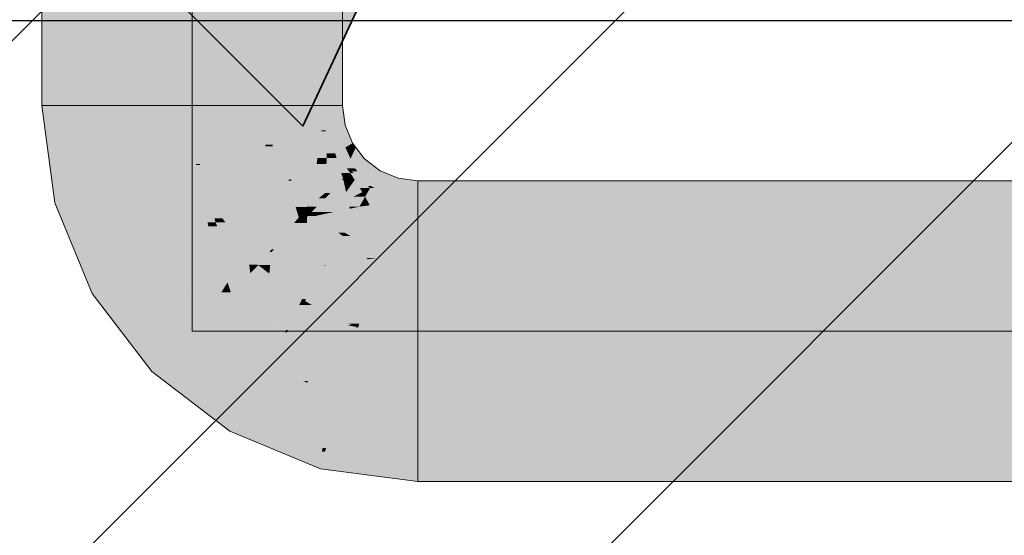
# Model space of a CAD drawing. Extents: x -223 to 557, y -138 to 606.
# Tile 117 of 256: x -37.36 to -33.56, y 136.58 to 138.57. Entities that reach past the tile are written whole.
import ezdxf

# ---------------------------------------------------------------- set-up
doc = ezdxf.new("R2010")
doc.units = 0
doc.layers.get('0').update_dxf_attribs({"lineweight": 35})
doc.layers.add('0-Shading', color=7, linetype='Continuous', lineweight=35)
for name, color, linetype, lineweight, true_color in [('A_Vorwand', 1, 'Continuous', 25, 0xff0000), ('H_Ruecklauf', 5, 'Continuous', 35, 0x0000ff), ('H_Ruecklauf_OG', 5, 'Continuous', 18, 0x0000ff), ('H_Vorlauf', 1, 'Continuous', 35, 0xff0000)]:
    doc.layers.add(name, color=color, linetype=linetype, lineweight=lineweight, true_color=true_color)

# ---------------------------------------------------------------- blocks, each defined once
blk = doc.blocks.new('Shading-A07ALDT51N', base_point=(35.8339, 66.5226))
at = {"layer": '0-Shading', "color": 174, "true_color": 0x0000a0}
for points in [[(-37.27, 138.2395), (-37.1923, 138.2395), (-37.27, 141.3038)], [(-37.1923, 138.2395), (-37.27, 141.3038), (-37.1923, 141.3038)], [(-36.1877, 138.2395), (-36.11, 138.2395), (-36.1877, 141.3038)], [(-36.11, 138.2395), (-36.1877, 141.3038), (-36.11, 141.3038)], [(-37.2232, 137.8843), (-37.1923, 138.2395), (-37.27, 138.2395)], [(-37.1455, 137.8843), (-37.2232, 137.8843), (-37.1923, 138.2395)], [(-36.1778, 138.1644), (-36.11, 138.2395), (-36.1877, 138.2395)], [(-36.1001, 138.1644), (-36.1778, 138.1644), (-36.11, 138.2395)], [(-36.1752, 138.1443), (-36.1001, 138.1644), (-36.1778, 138.1644)], [(-36.0918, 138.1443), (-36.1752, 138.1443), (-36.1001, 138.1644)], [(-36.1545, 138.0945), (-36.0918, 138.1443), (-36.1752, 138.1443)], [(-36.0711, 138.0945), (-36.1545, 138.0945), (-36.0918, 138.1443)], [(-36.1384, 138.0556), (-36.0711, 138.0945), (-36.1545, 138.0945)], [(-36.0887, 138.0556), (-36.1384, 138.0556), (-36.099, 138.0784)], [(-36.0588, 138.0784), (-36.099, 138.0784), (-36.0711, 138.0945)], [(-36.0791, 138.0344), (-36.0588, 138.0784), (-36.099, 138.0784)], [(-36.0251, 138.0344), (-36.0791, 138.0344), (-36.0588, 138.0784)], [(-36.0936, 137.9972), (-36.0887, 138.0556), (-36.1384, 138.0556)], [(-36.0623, 137.9972), (-36.0936, 137.9972), (-36.0887, 138.0556)], [(-36.0623, 137.9972), (-36.0251, 138.0344), (-36.0791, 138.0344)], [(-35.9765, 137.9972), (-36.0623, 137.9972), (-36.0251, 138.0344)], [(-36.08, 137.9795), (-36.0623, 137.9972), (-36.0936, 137.9972)], [(-36.0518, 137.9858), (-36.0737, 137.9858), (-36.0623, 137.9972)], [(-36.0541, 137.9883), (-35.9765, 137.9972), (-36.0623, 137.9972)], [(-35.965, 137.9883), (-36.0541, 137.9883), (-35.9765, 137.9972)], [(-36.0668, 137.9795), (-36.08, 137.9795), (-36.0737, 137.9858)], [(-36.0038, 137.9211), (-36.0668, 137.9795), (-36.08, 137.9795)], [(-36.0122, 137.9288), (-36.0518, 137.9858), (-36.0737, 137.9858)], [(-35.9994, 137.9288), (-35.965, 137.9883), (-36.0541, 137.9883)], [(-35.9994, 137.9288), (-36.0122, 137.9288), (-36.0518, 137.9858)], [(-35.9032, 137.9288), (-35.9994, 137.9288), (-35.895, 137.9594)], [(-35.9994, 137.9288), (-35.895, 137.9594), (-35.9817, 137.9594)], [(-35.895, 137.9594), (-35.9817, 137.9594), (-35.965, 137.9883)], [(-35.82, 137.9495), (-35.8977, 137.9495), (-35.895, 137.9594)], [(-36.0038, 137.9211), (-35.9994, 137.9288), (-36.0122, 137.9288)], [(-35.9847, 137.9211), (-36.0038, 137.9211), (-35.9994, 137.9288)], [(-35.9152, 137.8843), (-35.9847, 137.9211), (-36.0038, 137.9211)], [(-35.9152, 137.8843), (-35.9032, 137.9288), (-35.9994, 137.9288)], [(-35.82, 137.8843), (-35.9152, 137.8843), (-35.82, 137.9495)], [(-35.9152, 137.8843), (-35.82, 137.9495), (-35.8977, 137.9495)], [(-35.82, 137.8718), (-3.0636, 137.8718), (-35.82, 137.9495)], [(-3.0636, 137.8718), (-35.82, 137.9495), (-3.7637, 137.9495)], [(-37.2206, 137.8642), (-37.1455, 137.8843), (-37.2232, 137.8843)], [(-37.1372, 137.8642), (-37.2206, 137.8642), (-37.1455, 137.8843)], [(-35.82, 137.8718), (-35.82, 137.8843), (-35.9152, 137.8843)], [(-37.0918, 137.5533), (-37.1372, 137.8642), (-37.2206, 137.8642)], [(-37.0084, 137.5533), (-37.0918, 137.5533), (-37.1372, 137.8642)], [(-37.0757, 137.5145), (-37.0084, 137.5533), (-37.0918, 137.5533)], [(-36.9786, 137.5145), (-37.0757, 137.5145), (-37.0084, 137.5533)], [(-36.8875, 137.2691), (-36.9786, 137.5145), (-37.0757, 137.5145)], [(-36.7903, 137.2691), (-36.8875, 137.2691), (-36.9786, 137.5145)], [(-36.8453, 137.2142), (-36.7903, 137.2691), (-36.8875, 137.2691)], [(-36.7187, 137.2142), (-36.8453, 137.2142), (-36.7903, 137.2691)], [(-36.6327, 137.051), (-36.7187, 137.2142), (-36.8453, 137.2142)], [(-36.5061, 137.051), (-36.6327, 137.051), (-36.7187, 137.2142)], [(-36.545, 136.9837), (-36.5061, 137.051), (-36.6327, 137.051)], [(-36.3437, 136.9837), (-36.545, 136.9837), (-36.5061, 137.051)], [(-36.389, 136.9191), (-36.3437, 136.9837), (-36.545, 136.9837)], [(-36.1877, 136.9191), (-36.389, 136.9191), (-36.3437, 136.9837)], [(-36.1953, 136.8389), (-36.1877, 136.9191), (-36.389, 136.9191)], [(-36.1953, 136.8389), (-36.1777, 136.9043), (-36.1891, 136.9043)], [(-36.1199, 136.8389), (-36.1953, 136.8389), (-36.1777, 136.9043)], [(-36.1777, 136.9043), (-36.1891, 136.9043), (-36.1877, 136.9191)], [(-36.1752, 136.914), (-36.1842, 136.914), (-36.1877, 136.9191)], [(-36.1777, 136.9043), (-36.1752, 136.914), (-36.1842, 136.914)], [(-36.1021, 136.9043), (-36.1777, 136.9043), (-36.1752, 136.914)], [(-36.1449, 136.8672), (-36.1021, 136.9043), (-36.1777, 136.9043)], [(-35.82, 136.8672), (-36.1449, 136.8672), (-36.1021, 136.9043)], [(-36.11, 136.8277), (-35.82, 136.8672), (-36.1449, 136.8672)], [(-35.82, 136.8277), (-36.11, 136.8277), (-35.82, 136.8672)], [(-35.82, 136.7895), (-32.3653, 136.7895), (-35.82, 136.8672)], [(-32.3653, 136.7895), (-35.82, 136.8672), (-32.2876, 136.8672)], [(-36.11, 136.8277), (-36.1199, 136.8389), (-36.1953, 136.8389)], [(-35.82, 136.7895), (-35.82, 136.8277), (-36.11, 136.8277)]]:
    blk.add_solid(points, dxfattribs=at)
at = {"layer": '0-Shading', "color": 172, "true_color": 0x0000d9}
for points in [[(-37.1923, 138.2395), (-36.98, 138.2395), (-37.1923, 141.3038)], [(-36.98, 138.2395), (-37.1923, 141.3038), (-36.98, 141.3038)], [(-36.4, 138.2395), (-36.1877, 138.2395), (-36.4, 141.3038)], [(-36.1877, 138.2395), (-36.4, 141.3038), (-36.1877, 141.3038)], [(-37.1528, 137.9393), (-36.98, 138.2395), (-37.1923, 138.2395)], [(-36.9405, 137.9393), (-37.1528, 137.9393), (-36.98, 138.2395)], [(-36.3868, 138.1397), (-36.1877, 138.2395), (-36.4, 138.2395)], [(-36.1925, 138.1397), (-36.3868, 138.1397), (-36.1877, 138.2395)], [(-36.1752, 138.1443), (-36.1923, 138.1443), (-36.1877, 138.2395)], [(-36.1925, 138.1397), (-36.1752, 138.1443), (-36.1923, 138.1443)], [(-36.175, 138.1397), (-36.1925, 138.1397), (-36.1752, 138.1443)], [(-36.1384, 138.0556), (-36.1718, 138.0556), (-36.1752, 138.1443)], [(-36.3802, 138.0894), (-36.1925, 138.1397), (-36.3868, 138.1397)], [(-36.1994, 138.0894), (-36.3802, 138.0894), (-36.1925, 138.1397)], [(-36.1711, 138.0368), (-36.2067, 138.0368), (-36.175, 138.1397)], [(-36.2067, 138.0368), (-36.175, 138.1397), (-36.1925, 138.1397)], [(-36.3492, 138.0145), (-36.1994, 138.0894), (-36.3802, 138.0894)], [(-36.2098, 138.0145), (-36.3492, 138.0145), (-36.1994, 138.0894)], [(-36.2098, 138.0145), (-36.1711, 138.0368), (-36.2067, 138.0368)], [(-36.1721, 138.0145), (-36.2098, 138.0145), (-36.1711, 138.0368)], [(-36.108, 137.9571), (-36.1745, 137.9571), (-36.1326, 138.0368)], [(-36.1745, 137.9571), (-36.1326, 138.0368), (-36.1711, 138.0368)], [(-36.1711, 138.0368), (-36.1384, 138.0556), (-36.1718, 138.0556)], [(-36.1326, 138.0368), (-36.1711, 138.0368), (-36.1384, 138.0556)], [(-36.08, 137.9795), (-36.1149, 137.9795), (-36.1384, 138.0556)], [(-36.3223, 137.9495), (-36.2098, 138.0145), (-36.3492, 138.0145)], [(-36.2219, 137.9565), (-36.3101, 137.9565), (-36.2098, 138.0145)], [(-36.1767, 137.9023), (-36.2332, 137.9023), (-36.2098, 138.0145)], [(-36.1767, 137.9023), (-36.1721, 138.0145), (-36.2098, 138.0145)], [(-36.3056, 137.9495), (-36.3223, 137.9495), (-36.3101, 137.9565)], [(-36.2439, 137.8513), (-36.2219, 137.9565), (-36.3101, 137.9565)], [(-36.1767, 137.9023), (-36.108, 137.9571), (-36.1745, 137.9571)], [(-36.108, 137.9571), (-36.08, 137.9795), (-36.1149, 137.9795)], [(-36.1067, 137.9528), (-36.1135, 137.9528), (-36.108, 137.9571)], [(-36.1024, 137.9571), (-36.108, 137.9571), (-36.08, 137.9795)], [(-36.1067, 137.9528), (-36.1024, 137.9571), (-36.108, 137.9571)], [(-36.0632, 137.9528), (-36.1067, 137.9528), (-36.08, 137.9795)], [(-36.0038, 137.9211), (-36.0433, 137.9211), (-36.08, 137.9795)], [(-37.1455, 137.8843), (-36.9405, 137.9393), (-37.1528, 137.9393)], [(-36.9177, 137.8843), (-37.1455, 137.8843), (-36.9405, 137.9393)], [(-36.247, 137.8513), (-36.3056, 137.9495), (-36.3223, 137.9495)], [(-36.2439, 137.8513), (-36.247, 137.8513), (-36.3056, 137.9495)], [(-36.0908, 137.8819), (-36.1776, 137.8819), (-36.1067, 137.9528)], [(-36.1572, 137.9023), (-36.1767, 137.9023), (-36.1067, 137.9528)], [(-36.1767, 137.9023), (-36.1067, 137.9528), (-36.1135, 137.9528)], [(-36.0962, 137.9058), (-36.0632, 137.9528), (-36.1067, 137.9528)], [(-36.0337, 137.9058), (-36.0962, 137.9058), (-36.0632, 137.9528)], [(-36.0337, 137.9058), (-36.0038, 137.9211), (-36.0433, 137.9211)], [(-36.0127, 137.9058), (-36.0337, 137.9058), (-36.0038, 137.9211)], [(-35.925, 137.8884), (-36.0227, 137.8884), (-36.0038, 137.9211)], [(-37.0524, 137.6595), (-36.9177, 137.8843), (-37.1455, 137.8843)], [(-36.8246, 137.6595), (-37.0524, 137.6595), (-36.9177, 137.8843)], [(-36.2407, 137.8513), (-36.2439, 137.8513), (-36.1767, 137.9023)], [(-36.2439, 137.8513), (-36.1767, 137.9023), (-36.2332, 137.9023)], [(-36.2099, 137.8496), (-36.2428, 137.8496), (-36.1776, 137.8819)], [(-36.2428, 137.8496), (-36.1776, 137.8819), (-36.2024, 137.8819)], [(-36.1828, 137.8295), (-36.23, 137.8295), (-36.1776, 137.8819)], [(-36.1776, 137.8819), (-36.2024, 137.8819), (-36.1767, 137.9023)], [(-36.0898, 137.8771), (-36.1781, 137.8771), (-36.0908, 137.8819)], [(-36.1781, 137.8771), (-36.0908, 137.8819), (-36.1776, 137.8819)], [(-36.1776, 137.8819), (-36.1572, 137.9023), (-36.1767, 137.9023)], [(-36.0898, 137.8771), (-36.0337, 137.9058), (-36.0962, 137.9058)], [(-36.0898, 137.8771), (-36.0227, 137.8884), (-36.0677, 137.8884)], [(-36.0292, 137.8771), (-36.0898, 137.8771), (-36.0227, 137.8884)], [(-36.0227, 137.8884), (-36.0677, 137.8884), (-36.0337, 137.9058)], [(-36.0054, 137.8552), (-36.0419, 137.8552), (-36.0227, 137.8884)], [(-36.0227, 137.8884), (-36.0127, 137.9058), (-36.0337, 137.9058)], [(-35.9198, 137.867), (-36.0115, 137.867), (-36.0227, 137.8884)], [(-36.0032, 137.8843), (-35.925, 137.8884), (-36.0227, 137.8884)], [(-35.9152, 137.8843), (-36.0032, 137.8843), (-35.925, 137.8884)], [(-35.9198, 137.867), (-35.9152, 137.8843), (-36.0032, 137.8843)], [(-35.82, 137.8718), (-35.9185, 137.8718), (-35.9152, 137.8843)], [(-36.2446, 137.8482), (-36.2439, 137.8513), (-36.247, 137.8513)], [(-36.2446, 137.8482), (-36.2428, 137.8496), (-36.2443, 137.8496)], [(-36.242, 137.8482), (-36.2446, 137.8482), (-36.2428, 137.8496)], [(-36.2301, 137.8294), (-36.242, 137.8482), (-36.2446, 137.8482)], [(-36.2428, 137.8496), (-36.2443, 137.8496), (-36.2439, 137.8513)], [(-36.2428, 137.8496), (-36.2407, 137.8513), (-36.2439, 137.8513)], [(-36.2301, 137.8294), (-36.2099, 137.8496), (-36.2428, 137.8496)], [(-36.1828, 137.8295), (-36.0898, 137.8771), (-36.1781, 137.8771)], [(-36.1417, 137.8295), (-36.1828, 137.8295), (-36.0819, 137.842)], [(-36.1828, 137.8295), (-36.0819, 137.842), (-36.1583, 137.842)], [(-36.0603, 137.8233), (-36.1709, 137.8233), (-36.045, 137.8497)], [(-36.0819, 137.842), (-36.1583, 137.842), (-36.0898, 137.8771)], [(-35.9513, 137.7494), (-36.1029, 137.7494), (-35.9244, 137.8497)], [(-36.1029, 137.7494), (-35.9244, 137.8497), (-36.045, 137.8497)], [(-36.0836, 137.8497), (-36.0292, 137.8771), (-36.0898, 137.8771)], [(-36.045, 137.8497), (-36.0836, 137.8497), (-36.0292, 137.8771)], [(-36.0819, 137.842), (-36.045, 137.8497), (-36.0836, 137.8497)], [(-35.9244, 137.8497), (-36.045, 137.8497), (-35.9198, 137.867)], [(-36.045, 137.8497), (-36.0054, 137.8552), (-36.0419, 137.8552)], [(-36.0054, 137.8552), (-35.9198, 137.867), (-36.0115, 137.867)], [(-35.82, 137.6793), (-35.9701, 137.6793), (-35.82, 137.867)], [(-35.9701, 137.6793), (-35.82, 137.867), (-35.9198, 137.867)], [(-35.82, 137.867), (-35.9198, 137.867), (-35.82, 137.8718)], [(-35.9198, 137.867), (-35.82, 137.8718), (-35.9185, 137.8718)], [(-35.82, 137.6595), (-18.3404, 137.6595), (-35.82, 137.8718)], [(-18.3404, 137.6595), (-35.82, 137.8718), (-18.2836, 137.8718)], [(-36.183, 137.8294), (-36.2301, 137.8294), (-36.1828, 137.8295)], [(-36.2301, 137.8294), (-36.1828, 137.8295), (-36.23, 137.8295)], [(-36.2113, 137.8149), (-36.183, 137.8294), (-36.2301, 137.8294)], [(-36.1631, 137.8149), (-36.2113, 137.8149), (-36.1709, 137.8233)], [(-36.2113, 137.8149), (-36.1837, 137.8207), (-36.2, 137.8207)], [(-36.1259, 137.7494), (-36.1631, 137.8149), (-36.2113, 137.8149)], [(-36.1837, 137.8207), (-36.2, 137.8207), (-36.1828, 137.8295)], [(-36.1837, 137.8207), (-36.1417, 137.8295), (-36.1828, 137.8295)], [(-36.1029, 137.7494), (-36.0603, 137.8233), (-36.1709, 137.8233)], [(-36.1029, 137.7494), (-36.1259, 137.7494), (-36.1631, 137.8149)], [(-36.11, 137.7372), (-36.1029, 137.7494), (-36.1259, 137.7494)], [(-36.0798, 137.7372), (-36.11, 137.7372), (-36.1029, 137.7494)], [(-35.9701, 137.6793), (-36.0798, 137.7372), (-36.11, 137.7372)], [(-35.9701, 137.6793), (-35.9513, 137.7494), (-36.1029, 137.7494)], [(-37.0084, 137.5533), (-36.8246, 137.6595), (-37.0524, 137.6595)], [(-36.7431, 137.5533), (-37.0084, 137.5533), (-36.8246, 137.6595)], [(-35.82, 137.6595), (-35.82, 137.6793), (-35.9701, 137.6793)], [(-36.9055, 137.4193), (-36.7431, 137.5533), (-37.0084, 137.5533)], [(-36.6402, 137.4193), (-36.9055, 137.4193), (-36.7431, 137.5533)], [(-36.7903, 137.2691), (-36.6402, 137.4193), (-36.9055, 137.4193)], [(-36.4446, 137.2691), (-36.7903, 137.2691), (-36.6402, 137.4193)], [(-36.7457, 137.2349), (-36.4446, 137.2691), (-36.7903, 137.2691)], [(-36.4, 137.2349), (-36.7457, 137.2349), (-36.4446, 137.2691)], [(-36.5061, 137.051), (-36.4, 137.2349), (-36.7457, 137.2349)], [(-36.2764, 137.051), (-36.5061, 137.051), (-36.4, 137.2349)], [(-36.2446, 137.1705), (-36.3567, 137.1705), (-36.4, 137.2349)], [(-36.1877, 136.9191), (-36.2446, 137.1705), (-36.3567, 137.1705)], [(-36.1202, 137.119), (-36.2329, 137.119), (-36.2446, 137.1705)], [(-36.1877, 136.9191), (-36.1202, 137.119), (-36.2329, 137.119)], [(-36.1738, 136.9191), (-36.1877, 136.9191), (-36.1202, 137.119)], [(-35.82, 137.0795), (-36.1308, 137.0795), (-36.1202, 137.119)], [(-35.82, 136.914), (-36.1752, 136.914), (-35.82, 137.0795)], [(-36.1752, 136.914), (-35.82, 137.0795), (-36.1308, 137.0795)], [(-35.82, 136.8672), (-24.6318, 136.8672), (-35.82, 137.0795)], [(-24.6318, 136.8672), (-35.82, 137.0795), (-25.4241, 137.0795)], [(-36.1877, 136.9191), (-36.2764, 137.051), (-36.5061, 137.051)], [(-36.1752, 136.914), (-36.1738, 136.9191), (-36.1877, 136.9191)], [(-35.82, 136.8672), (-35.82, 136.914), (-36.1752, 136.914)]]:
    blk.add_solid(points, dxfattribs=at)
at = {"layer": '0-Shading', "color": 5, "true_color": 0x0000fa}
for points in [[(-36.98, 138.2395), (-36.69, 138.2395), (-36.98, 141.3038)], [(-36.69, 138.2395), (-36.98, 141.3038), (-36.69, 141.3038)], [(-36.69, 138.2395), (-36.4, 138.2395), (-36.69, 141.3038)], [(-36.4, 138.2395), (-36.69, 141.3038), (-36.4, 141.3038)], [(-36.9498, 138.0104), (-36.69, 138.2395), (-36.98, 138.2395)], [(-36.6749, 138.0104), (-36.9498, 138.0104), (-36.69, 138.2395)], [(-36.6603, 138.0143), (-36.6752, 138.0143), (-36.69, 138.2395)], [(-36.6693, 138.082), (-36.4, 138.2395), (-36.69, 138.2395)], [(-36.4076, 138.082), (-36.6693, 138.082), (-36.4, 138.2395)], [(-36.3802, 138.0894), (-36.4072, 138.0894), (-36.4, 138.2395)], [(-36.6603, 138.0143), (-36.4076, 138.082), (-36.6693, 138.082)], [(-36.4169, 138.0143), (-36.6603, 138.0143), (-36.4076, 138.082)], [(-36.3738, 137.9197), (-36.43, 137.9197), (-36.38, 138.082)], [(-36.43, 137.9197), (-36.38, 138.082), (-36.4076, 138.082)], [(-36.4076, 138.082), (-36.3802, 138.0894), (-36.4072, 138.0894)], [(-36.38, 138.082), (-36.4076, 138.082), (-36.3802, 138.0894)], [(-36.3223, 137.9495), (-36.375, 137.9495), (-36.3802, 138.0894)], [(-36.9405, 137.9393), (-36.6749, 138.0104), (-36.9498, 138.0104)], [(-36.6607, 137.9393), (-36.9405, 137.9393), (-36.6749, 138.0104)], [(-36.6749, 138.0104), (-36.6603, 138.0143), (-36.6752, 138.0143)], [(-36.6593, 138.0104), (-36.6749, 138.0104), (-36.6603, 138.0143)], [(-36.6307, 137.7891), (-36.6593, 138.0104), (-36.6749, 138.0104)], [(-36.5734, 137.8045), (-36.6041, 137.8045), (-36.6603, 138.0143)], [(-36.6066, 137.8845), (-36.4169, 138.0143), (-36.6603, 138.0143)], [(-36.6, 137.7891), (-36.6307, 137.7891), (-36.6593, 138.0104)], [(-36.4348, 137.8845), (-36.6066, 137.8845), (-36.4169, 138.0143)], [(-36.8717, 137.7733), (-36.6607, 137.9393), (-36.9405, 137.9393)], [(-36.6275, 137.7733), (-36.8717, 137.7733), (-36.6607, 137.9393)], [(-36.4348, 137.8845), (-36.3738, 137.9197), (-36.43, 137.9197)], [(-36.3753, 137.8845), (-36.4348, 137.8845), (-36.3738, 137.9197)], [(-36.2787, 137.8082), (-36.3785, 137.8082), (-36.3131, 137.9197)], [(-36.3785, 137.8082), (-36.3131, 137.9197), (-36.3738, 137.9197)], [(-36.3738, 137.9197), (-36.3223, 137.9495), (-36.375, 137.9495)], [(-36.3131, 137.9197), (-36.3738, 137.9197), (-36.3223, 137.9495)], [(-36.2446, 137.8482), (-36.291, 137.8482), (-36.3223, 137.9495)], [(-36.5734, 137.8045), (-36.4348, 137.8845), (-36.6066, 137.8845)], [(-36.4516, 137.8045), (-36.5734, 137.8045), (-36.4348, 137.8845)], [(-36.4351, 137.6797), (-36.4777, 137.6797), (-36.4348, 137.8845)], [(-36.3837, 137.6848), (-36.4351, 137.6848), (-36.3753, 137.8845)], [(-36.4351, 137.6848), (-36.3753, 137.8845), (-36.4348, 137.8845)], [(-36.2787, 137.8082), (-36.2446, 137.8482), (-36.291, 137.8482)], [(-36.2462, 137.8133), (-36.2743, 137.8133), (-36.2446, 137.8482)], [(-36.2301, 137.8294), (-36.2455, 137.8294), (-36.2446, 137.8482)], [(-36.6, 137.7891), (-36.5734, 137.8045), (-36.6041, 137.8045)], [(-36.5617, 137.7891), (-36.6, 137.7891), (-36.5734, 137.8045)], [(-36.4777, 137.6797), (-36.4516, 137.8045), (-36.5734, 137.8045)], [(-36.3837, 137.6848), (-36.2787, 137.8082), (-36.3785, 137.8082)], [(-36.2722, 137.7873), (-36.2965, 137.7873), (-36.2787, 137.8082)], [(-36.2513, 137.8082), (-36.2787, 137.8082), (-36.2462, 137.8133)], [(-36.2787, 137.8082), (-36.2462, 137.8133), (-36.2743, 137.8133)], [(-36.2722, 137.7873), (-36.2513, 137.8082), (-36.2787, 137.8082)], [(-36.2478, 137.7873), (-36.2722, 137.7873), (-36.2462, 137.8133)], [(-36.11, 137.7372), (-36.2508, 137.7372), (-36.2462, 137.8133)], [(-36.2462, 137.8133), (-36.2301, 137.8294), (-36.2455, 137.8294)], [(-36.2091, 137.8133), (-36.2462, 137.8133), (-36.2113, 137.8149)], [(-36.2462, 137.8133), (-36.2113, 137.8149), (-36.2446, 137.8149)], [(-36.11, 137.7372), (-36.2091, 137.8133), (-36.2462, 137.8133)], [(-36.2113, 137.8149), (-36.2446, 137.8149), (-36.2301, 137.8294)], [(-36.8246, 137.6595), (-36.6275, 137.7733), (-36.8717, 137.7733)], [(-36.5887, 137.6595), (-36.8246, 137.6595), (-36.6275, 137.7733)], [(-36.6275, 137.7733), (-36.6, 137.7891), (-36.6307, 137.7891)], [(-36.5934, 137.7733), (-36.6275, 137.7733), (-36.6, 137.7891)], [(-36.5703, 137.6056), (-36.5934, 137.7733), (-36.6275, 137.7733)], [(-36.5547, 137.6797), (-36.5617, 137.7891), (-36.6, 137.7891)], [(-36.524, 137.6056), (-36.5703, 137.6056), (-36.5934, 137.7733)], [(-36.4777, 137.6797), (-36.5547, 137.6797), (-36.5617, 137.7891)], [(-36.3409, 137.6754), (-36.3841, 137.6754), (-36.2722, 137.7873)], [(-36.3747, 137.6848), (-36.3837, 137.6848), (-36.2722, 137.7873)], [(-36.3837, 137.6848), (-36.2722, 137.7873), (-36.2965, 137.7873)], [(-36.253, 137.7011), (-36.3251, 137.7011), (-36.2722, 137.7873)], [(-36.253, 137.7011), (-36.2478, 137.7873), (-36.2722, 137.7873)], [(-36.183, 137.623), (-36.2577, 137.623), (-36.11, 137.7372)], [(-36.2577, 137.623), (-36.11, 137.7372), (-36.2508, 137.7372)], [(-36.175, 137.6247), (-36.1819, 137.6247), (-36.11, 137.7372)], [(-36.0128, 137.647), (-36.162, 137.647), (-36.11, 137.7372)], [(-35.9701, 137.6793), (-36.0475, 137.6793), (-36.11, 137.7372)], [(-36.2595, 137.5915), (-36.3924, 137.5915), (-36.253, 137.7011)], [(-36.3924, 137.5915), (-36.253, 137.7011), (-36.3251, 137.7011)], [(-36.7463, 137.5575), (-36.5887, 137.6595), (-36.8246, 137.6595)], [(-36.5539, 137.5575), (-36.7463, 137.5575), (-36.5887, 137.6595)], [(-36.524, 137.6056), (-36.4777, 137.6797), (-36.5547, 137.6797)], [(-36.4676, 137.6056), (-36.524, 137.6056), (-36.4777, 137.6797)], [(-36.4352, 137.6243), (-36.4351, 137.6797), (-36.4777, 137.6797)], [(-36.4365, 137.6261), (-36.4704, 137.6261), (-36.4777, 137.6797)], [(-36.4352, 137.6243), (-36.3837, 137.6848), (-36.4351, 137.6848)], [(-36.4352, 137.6243), (-36.3841, 137.6754), (-36.3917, 137.6754)], [(-36.3891, 137.6243), (-36.4352, 137.6243), (-36.3841, 137.6754)], [(-36.3924, 137.5915), (-36.3409, 137.6754), (-36.3841, 137.6754)], [(-36.3841, 137.6754), (-36.3917, 137.6754), (-36.3837, 137.6848)], [(-36.3841, 137.6754), (-36.3747, 137.6848), (-36.3837, 137.6848)], [(-35.9847, 137.6247), (-36.175, 137.6247), (-35.9774, 137.6519)], [(-36.018, 137.6519), (-35.9701, 137.6793), (-36.0475, 137.6793)], [(-35.82, 137.3991), (-36.0452, 137.3991), (-35.82, 137.6519)], [(-36.0452, 137.3991), (-35.82, 137.6519), (-35.9774, 137.6519)], [(-35.9774, 137.6519), (-36.018, 137.6519), (-35.9701, 137.6793)], [(-36.0128, 137.647), (-35.9774, 137.6519), (-36.018, 137.6519)], [(-35.82, 137.6519), (-35.9774, 137.6519), (-35.82, 137.6595)], [(-35.9774, 137.6519), (-35.82, 137.6595), (-35.9754, 137.6595)], [(-35.82, 137.6595), (-35.9754, 137.6595), (-35.9701, 137.6793)], [(-35.82, 137.3695), (-20.0377, 137.3695), (-35.82, 137.6595)], [(-20.0377, 137.3695), (-35.82, 137.6595), (-19.96, 137.6595)], [(-36.4569, 137.6026), (-36.4672, 137.6026), (-36.4704, 137.6261)], [(-36.4694, 137.6243), (-36.4365, 137.6261), (-36.4704, 137.6261)], [(-36.4352, 137.6243), (-36.4694, 137.6243), (-36.4365, 137.6261)], [(-36.4569, 137.6026), (-36.4352, 137.6243), (-36.4694, 137.6243)], [(-36.395, 137.5935), (-36.466, 137.5935), (-36.4352, 137.6243)], [(-36.3924, 137.5915), (-36.3891, 137.6243), (-36.4352, 137.6243)], [(-36.2504, 137.494), (-36.2654, 137.494), (-36.1759, 137.623)], [(-36.2654, 137.494), (-36.1759, 137.623), (-36.183, 137.623)], [(-36.1931, 137.6072), (-36.2586, 137.6072), (-36.183, 137.623)], [(-36.2586, 137.6072), (-36.183, 137.623), (-36.2577, 137.623)], [(-36.0219, 137.4861), (-36.255, 137.4861), (-35.9847, 137.6247)], [(-36.255, 137.4861), (-35.9847, 137.6247), (-36.175, 137.6247)], [(-36.1759, 137.623), (-36.183, 137.623), (-36.175, 137.6247)], [(-36.183, 137.623), (-36.175, 137.6247), (-36.1819, 137.6247)], [(-36.175, 137.6247), (-36.0128, 137.647), (-36.162, 137.647)], [(-36.5539, 137.5575), (-36.524, 137.6056), (-36.5703, 137.6056)], [(-36.5041, 137.5575), (-36.5539, 137.5575), (-36.524, 137.6056)], [(-36.4523, 137.5188), (-36.5407, 137.5188), (-36.466, 137.5935)], [(-36.519, 137.5935), (-36.4676, 137.6056), (-36.524, 137.6056)], [(-36.466, 137.5935), (-36.519, 137.5935), (-36.4676, 137.6056)], [(-36.5035, 137.556), (-36.466, 137.5935), (-36.519, 137.5935)], [(-36.466, 137.5935), (-36.4569, 137.6026), (-36.4672, 137.6026)], [(-36.3924, 137.5915), (-36.395, 137.5935), (-36.466, 137.5935)], [(-36.3924, 137.5915), (-36.4656, 137.5915), (-36.466, 137.5935)], [(-36.4384, 137.4433), (-36.3924, 137.5915), (-36.4656, 137.5915)], [(-36.376, 137.4433), (-36.4384, 137.4433), (-36.3924, 137.5915)], [(-36.3278, 137.374), (-36.3683, 137.374), (-36.3924, 137.5915)], [(-36.2654, 137.494), (-36.2595, 137.5915), (-36.3924, 137.5915)], [(-36.2654, 137.494), (-36.3634, 137.494), (-36.3924, 137.5915)], [(-36.2654, 137.494), (-36.1931, 137.6072), (-36.2586, 137.6072)], [(-36.6402, 137.4193), (-36.5539, 137.5575), (-36.7463, 137.5575)], [(-36.5407, 137.5188), (-36.5781, 137.5188), (-36.5539, 137.5575)], [(-36.5534, 137.556), (-36.5041, 137.5575), (-36.5539, 137.5575)], [(-36.5035, 137.556), (-36.5534, 137.556), (-36.5041, 137.5575)], [(-36.5407, 137.5188), (-36.5035, 137.556), (-36.5534, 137.556)], [(-36.4914, 137.4193), (-36.6402, 137.4193), (-36.5407, 137.5188)], [(-36.6402, 137.4193), (-36.5407, 137.5188), (-36.5781, 137.5188)], [(-36.4, 137.2349), (-36.4523, 137.5188), (-36.5407, 137.5188)], [(-36.3278, 137.374), (-36.2654, 137.494), (-36.3634, 137.494)], [(-36.3197, 137.374), (-36.3278, 137.374), (-36.2641, 137.4703)], [(-36.3278, 137.374), (-36.2641, 137.4703), (-36.2777, 137.4703)], [(-36.2572, 137.3648), (-36.325, 137.3648), (-36.2641, 137.4703)], [(-36.2641, 137.4703), (-36.2777, 137.4703), (-36.2654, 137.494)], [(-36.255, 137.4861), (-36.265, 137.4861), (-36.2654, 137.494)], [(-36.255, 137.4861), (-36.2504, 137.494), (-36.2654, 137.494)], [(-36.2641, 137.4703), (-36.255, 137.4861), (-36.265, 137.4861)], [(-36.2277, 137.4703), (-36.2641, 137.4703), (-36.255, 137.4861)], [(-36.1574, 137.427), (-36.2613, 137.427), (-36.2641, 137.4703)], [(-36.1416, 137.4206), (-36.2277, 137.4703), (-36.2641, 137.4703)], [(-36.0452, 137.3991), (-36.0219, 137.4861), (-36.255, 137.4861)], [(-36.0969, 137.4206), (-36.1416, 137.4206), (-36.255, 137.4861)], [(-36.3612, 137.3096), (-36.4137, 137.3096), (-36.4384, 137.4433)], [(-36.3612, 137.3096), (-36.376, 137.4433), (-36.4384, 137.4433)], [(-36.0566, 137.3861), (-36.2586, 137.3861), (-36.2613, 137.427)], [(-36.2292, 137.4206), (-36.1574, 137.427), (-36.2613, 137.427)], [(-36.1416, 137.4206), (-36.2292, 137.4206), (-36.1574, 137.427)], [(-36.4, 137.2349), (-36.4914, 137.4193), (-36.6402, 137.4193)], [(-36.2446, 137.1705), (-36.0566, 137.3861), (-36.2586, 137.3861)], [(-36.1064, 137.1705), (-36.2446, 137.1705), (-36.0491, 137.3846)], [(-36.2446, 137.1705), (-36.0491, 137.3846), (-36.0579, 137.3846)], [(-36.0952, 137.3938), (-36.1416, 137.4206), (-36.2292, 137.4206)], [(-36.0756, 137.3938), (-36.0952, 137.3938), (-36.1416, 137.4206)], [(-36.0888, 137.3991), (-36.0969, 137.4206), (-36.1416, 137.4206)], [(-36.0452, 137.3991), (-36.0888, 137.3991), (-36.0969, 137.4206)], [(-36.0566, 137.3861), (-36.0756, 137.3938), (-36.0952, 137.3938)], [(-36.0566, 137.3861), (-36.0452, 137.3991), (-36.0888, 137.3991)], [(-36.0491, 137.3846), (-36.0579, 137.3846), (-36.0566, 137.3861)], [(-36.0487, 137.3861), (-36.0566, 137.3861), (-36.0452, 137.3991)], [(-36.0491, 137.3846), (-36.0487, 137.3861), (-36.0566, 137.3861)], [(-35.82, 137.3695), (-36.0531, 137.3695), (-36.0491, 137.3846)], [(-35.9345, 137.3846), (-36.0491, 137.3846), (-36.0452, 137.3991)], [(-35.82, 137.3695), (-35.9345, 137.3846), (-36.0491, 137.3846)], [(-35.82, 137.3695), (-35.82, 137.3991), (-36.0452, 137.3991)], [(-36.4, 137.2349), (-36.325, 137.3648), (-36.3325, 137.3648)], [(-36.2801, 137.2349), (-36.4, 137.2349), (-36.325, 137.3648)], [(-36.3612, 137.3096), (-36.3278, 137.374), (-36.3683, 137.374)], [(-36.325, 137.3648), (-36.3325, 137.3648), (-36.3278, 137.374)], [(-36.325, 137.3648), (-36.3197, 137.374), (-36.3278, 137.374)], [(-36.2601, 137.177), (-36.2572, 137.3648), (-36.325, 137.3648)], [(-36.245, 137.177), (-36.2601, 137.177), (-36.2572, 137.3648)], [(-35.82, 137.119), (-36.1202, 137.119), (-35.82, 137.3695)], [(-36.1202, 137.119), (-35.82, 137.3695), (-36.0531, 137.3695)], [(-35.82, 137.0795), (-25.4241, 137.0795), (-35.82, 137.3695)], [(-25.4241, 137.0795), (-35.82, 137.3695), (-25.7141, 137.3695)], [(-36.4, 137.2349), (-36.3612, 137.3096), (-36.4137, 137.3096)], [(-36.2601, 137.177), (-36.2801, 137.2349), (-36.4, 137.2349)], [(-36.2446, 137.1705), (-36.245, 137.177), (-36.2601, 137.177)], [(-36.1202, 137.119), (-36.1064, 137.1705), (-36.2446, 137.1705)], [(-35.82, 137.0795), (-35.82, 137.119), (-36.1202, 137.119)]]:
    blk.add_solid(points, dxfattribs=at)
blk = doc.blocks.new('Rohr - 1703-A07ALE1C1N', base_point=(-36.69, 53.2901))
at = {"color": 0, "linetype": 'ByBlock', "lineweight": -2, "ltscale": 0.18}
for p, q in [((-36.69, 140.7038), (-36.69, 137.3695)), ((-36.69, 137.3695), (36.3362, 137.3695))]:
    blk.add_line(p, q, dxfattribs=at)
blk = doc.blocks.new('Steigleitung Heizung-A07ALE2S1N', base_point=(-40.8052, 132.8198))
at = {"color": 0, "lineweight": -2}
blk.add_line((-32.7454, 140.8796), (-40.8052, 132.8198), dxfattribs=at)
blk = doc.blocks.new('Steigleitung Heizung-A07ALE2U1N', base_point=(-38.8052, 132.8198))
at = {"color": 0, "lineweight": -2}
blk.add_line((-30.7454, 140.8796), (-38.8052, 132.8198), dxfattribs=at)
blk = doc.blocks.new('Steigleitung Heizung-A07ALE2W1N', base_point=(-43.055, 132.8198))
at = {"color": 0, "lineweight": -2}
for p, q in [((-34.9952, 140.8796), (-43.055, 132.8198)), ((-36.263, 138.1607), (-34.9952, 140.8796)), ((-36.263, 138.1607), (-37.7141, 139.6117))]:
    blk.add_line(p, q, dxfattribs=at)
blk.add_solid([(-36.263, 138.1607), (-35.5864, 139.6117), (-37.7141, 139.6117)], dxfattribs=at)
blk = doc.blocks.new('Vorwand-A07ALE3K1N', base_point=(-54.5483, 138.5682))
at = {"color": 0, "linetype": 'ByBlock', "lineweight": -2, "ltscale": 0.25}
blk.add_line((-54.5483, 138.5682), (-29.3021, 138.5682), dxfattribs=at)
blk = doc.blocks.new('Geometrie-A07ALE461N', base_point=(-37.27, 52.7101))
at = {"layer": 'H_Ruecklauf_OG'}
for p, q in [((-37.27, 141.3038), (-37.27, 138.2395)), ((-36.11, 138.2395), (-36.11, 141.3038)), ((-36.9302, 138.2395), (-37.27, 138.2395)), ((-37.27, 138.2395), (-37.2502, 138.2395)), ((-37.2502, 138.2395), (-37.27, 138.2395)), ((-37.27, 138.2395), (-37.2206, 137.8642)), ((-37.2502, 138.2395), (-37.1923, 138.2395)), ((-37.1923, 138.2395), (-37.2502, 138.2395)), ((-37.1923, 138.2395), (-37.1001, 138.2395)), ((-37.1001, 138.2395), (-37.1923, 138.2395)), ((-37.1001, 138.2395), (-36.98, 138.2395)), ((-36.98, 138.2395), (-37.1001, 138.2395)), ((-36.98, 138.2395), (-36.8401, 138.2395)), ((-36.8401, 138.2395), (-36.98, 138.2395)), ((-36.4497, 138.2395), (-36.9302, 138.2395)), ((-36.8401, 138.2395), (-36.69, 138.2395)), ((-36.69, 138.2395), (-36.8401, 138.2395)), ((-36.69, 138.2395), (-36.5399, 138.2395)), ((-36.5399, 138.2395), (-36.69, 138.2395)), ((-36.5399, 138.2395), (-36.4, 138.2395)), ((-36.4, 138.2395), (-36.5399, 138.2395)), ((-36.11, 138.2395), (-36.4497, 138.2395)), ((-36.4, 138.2395), (-36.2799, 138.2395)), ((-36.2799, 138.2395), (-36.4, 138.2395)), ((-36.2799, 138.2395), (-36.1877, 138.2395)), ((-36.1877, 138.2395), (-36.2799, 138.2395)), ((-36.1877, 138.2395), (-36.1298, 138.2395)), ((-36.1298, 138.2395), (-36.1877, 138.2395)), ((-36.1298, 138.2395), (-36.11, 138.2395)), ((-36.11, 138.2395), (-36.1298, 138.2395)), ((-36.11, 138.2395), (-36.1001, 138.1644)), ((-36.1001, 138.1644), (-36.0711, 138.0945)), ((-36.0711, 138.0945), (-36.0251, 138.0344)), ((-36.0251, 138.0344), (-35.965, 137.9883)), ((-35.965, 137.9883), (-35.895, 137.9594)), ((-35.895, 137.9594), (-35.82, 137.9495)), ((35.4662, 137.9495), (-35.82, 137.9495)), ((-35.82, 137.9495), (-35.82, 137.6097)), ((-35.82, 137.9297), (-35.82, 137.9495)), ((-35.82, 137.9495), (-35.82, 137.9297)), ((-35.82, 137.8718), (-35.82, 137.9297)), ((-35.82, 137.9297), (-35.82, 137.8718)), ((-37.2206, 137.8642), (-37.0757, 137.5145)), ((-35.82, 137.7796), (-35.82, 137.8718)), ((-35.82, 137.8718), (-35.82, 137.7796)), ((-35.82, 137.6595), (-35.82, 137.7796)), ((-35.82, 137.7796), (-35.82, 137.6595)), ((-35.82, 137.5196), (-35.82, 137.6595)), ((-35.82, 137.6595), (-35.82, 137.5196)), ((-35.82, 137.6097), (-35.82, 137.1292)), ((-37.0757, 137.5145), (-36.8453, 137.2142)), ((-35.82, 137.3695), (-35.82, 137.5196)), ((-35.82, 137.5196), (-35.82, 137.3695)), ((-35.82, 137.2194), (-35.82, 137.3695)), ((-35.82, 137.3695), (-35.82, 137.2194)), ((-36.8453, 137.2142), (-36.545, 136.9838)), ((-35.82, 137.0795), (-35.82, 137.2194)), ((-35.82, 137.2194), (-35.82, 137.0795)), ((-35.82, 137.1292), (-35.82, 136.7895)), ((-35.82, 136.9594), (-35.82, 137.0795)), ((-35.82, 137.0795), (-35.82, 136.9594)), ((-36.545, 136.9838), (-36.1953, 136.8389)), ((-35.82, 136.8672), (-35.82, 136.9594)), ((-35.82, 136.9594), (-35.82, 136.8672)), ((-35.82, 136.8093), (-35.82, 136.8672)), ((-35.82, 136.8672), (-35.82, 136.8093)), ((-36.1953, 136.8389), (-35.82, 136.7895)), ((-35.82, 136.7895), (-35.82, 136.8093)), ((-35.82, 136.8093), (-35.82, 136.7895)), ((-35.82, 136.7895), (35.4662, 136.7895))]:
    blk.add_line(p, q, dxfattribs=at)

msp = doc.modelspace()

# ---------------------------------------------------------------- block references
msp.add_blockref('Shading-A07ALDT51N', (35.8339, 66.5226))
at = {"linetype": 'Continuous', "ltscale": 0.35}
msp.add_blockref('Geometrie-A07ALE461N', (-37.27, 52.7101), dxfattribs=at)
at = {"layer": 'A_Vorwand', "ltscale": 0.25}
msp.add_blockref('Vorwand-A07ALE3K1N', (-54.5483, 138.5682), dxfattribs=at)
at = {"layer": 'H_Ruecklauf', "ltscale": 0.35}
msp.add_blockref('Steigleitung Heizung-A07ALE2S1N', (-40.8052, 132.8198), dxfattribs=at)
at = {"layer": 'H_Ruecklauf_OG', "ltscale": 0.18}
msp.add_blockref('Rohr - 1703-A07ALE1C1N', (-36.69, 53.2901), dxfattribs=at)
at = {"layer": 'H_Vorlauf', "ltscale": 0.35}
for name, p in [('Steigleitung Heizung-A07ALE2W1N', (-43.055, 132.8198)), ('Steigleitung Heizung-A07ALE2U1N', (-38.8052, 132.8198))]:
    msp.add_blockref(name, p, dxfattribs=at)

doc.saveas('drawing.dxf')
